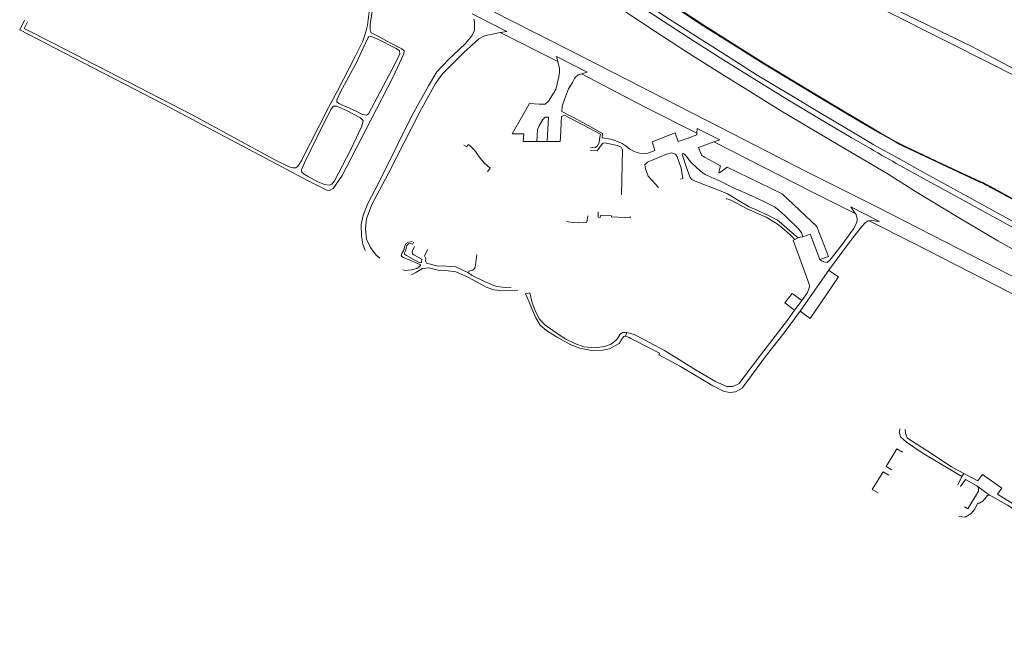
# Model space of a CAD drawing. Extents: x 145000 to 155000, y 457500 to 470000.
# Tile 140 of 256: x 152981 to 153538, y 460558 to 460912. Entities that reach past the tile are written whole.
import ezdxf

# ---------------------------------------------------------------- set-up
doc = ezdxf.new("R2010")
doc.units = 0
doc.header["$LTSCALE"] = 0.2
doc.header["$MEASUREMENT"] = 0
doc.layers.add('kant verharding', color=252, linetype='Continuous', lineweight=0)

msp = doc.modelspace()

# ---------------------------------------------------------------- linework, layer by layer
at = {"layer": 'kant verharding', "lineweight": 0}
for p, q in [((153236.78, 460915.32), (153256.46, 460905.37)), ((153256.46, 460905.37), (153252.73, 460904.73)), ((153252.73, 460904.73), (153285.34, 460888.33)), ((153284.55, 460891.19), (153301.94, 460882.36)), ((153285.34, 460888.33), (153284.55, 460891.19)), ((153301.94, 460882.36), (153298.68, 460881.32)), ((153287.36, 460857.32), (153286.86, 460845.32)), ((153364.13, 460850.59), (153363.91, 460847.8)), ((153376.99, 460844.02), (153364.13, 460850.59)), ((153273.36, 460843.18), (153265.67, 460843.19)), ((153279.17, 460843.17), (153273.36, 460843.18)), ((153286.64, 460843.16), (153279.17, 460843.17)), ((153286.86, 460845.32), (153286.64, 460843.16)), ((153308.75, 460842.95), (153309.14, 460845.55)), ((153358.54, 460844.89), (153353.46, 460843.07)), ((153373.52, 460842.9), (153364.98, 460839.8)), ((153373.52, 460842.9), (153376.99, 460844.02)), ((153303.8, 460839.87), (153306.4, 460839.72)), ((153356.09, 460822.16), (153354.64, 460821.91)), ((153451.12, 460806.26), (153467.36, 460797.97)), ((153461.51, 460798.3), (153486.59, 460785.65)), ((153421.29, 460788.69), (153419.43, 460787.8)), ((153423.89, 460789.16), (153428.16, 460790.66)), ((153203.11, 460785.18), (153203.67, 460786.26)), ((153209.75, 460778.43), (153211.67, 460782.12)), ((153486.59, 460785.65), (153629.99, 460712.19)), ((153234.66, 460768.93), (153227.49, 460772.2)), ((153422.36, 460747.12), (153439.08, 460771.05)), ((153266.95, 460757.04), (153269.36, 460757.62)), ((153419.26, 460747.76), (153423.29, 460753.33)), ((153323.5, 460733), (153324.26, 460735.1)), ((153471.12, 460659.46), (153477.12, 460669.38)), ((153480.34, 460667.5), (153477.12, 460669.38)), ((153474.35, 460657.53), (153471.12, 460659.46)), ((153463.26, 460646.42), (153469.32, 460656.39)), ((153469.32, 460656.39), (153472.52, 460654.49)), ((153513.98, 460653.71), (153511.63, 460648.93)), ((153515.05, 460655.49), (153513.98, 460653.71)), ((153522.46, 460648.48), (153529.57, 460643.24)), ((153463.26, 460646.42), (153466.52, 460644.49))]:
    msp.add_line(p, q, dxfattribs=at)
at = {"layer": 'kant verharding', "lineweight": 0, "flags": 128}
for points in [[(153558.24, 460773.54), (153534.32, 460787.06), (153511.1, 460800.75), (153487.76, 460814.88), (153471.69, 460825.12), (153467.15, 460827.78), (153447.02, 460839.48), (153429.04, 460850.07), (153411.01, 460860.94), (153392.72, 460872.13), (153375.4, 460882.98), (153358.18, 460893.82), (153340.67, 460905.13), (153323, 460916.86), (153305.64, 460928.5), (153287.28, 460941.05), (153269.27, 460953.57), (153252.32, 460965.5), (153234.59, 460978.05), (153216.53, 460990.91), (153201.6, 461001.84), (153196.21, 461005.64)], [(153564.22, 460922.34), (153507.2, 460948.76), (153484.38, 460960.23), (153467.67, 460968.7), (153456.06, 460974.33), (153435.74, 460987.55), (153434.69, 460987.53), (153432.76, 460984.54), (153423.52, 460971.74), (153416.47, 460960.25), (153410.81, 460951.95), (153410.49, 460950.76), (153411.92, 460949.25), (153420.14, 460946.13), (153432.9, 460940.14), (153445.74, 460933.42), (153470.21, 460920.74), (153519.67, 460896.88), (153575.67, 460867.07)], [(153240.45, 460986.49), (153258.16, 460973.95), (153275.07, 460961.93), (153292.27, 460950), (153311.52, 460936.93), (153328.5, 460925.5), (153346.02, 460913.89), (153363.74, 460902.47), (153380.76, 460891.68), (153398.06, 460880.74), (153416.7, 460869.51), (153434.33, 460858.9), (153451.76, 460848.54), (153464.14, 460841.31), (153477.93, 460833.63), (153491.71, 460825.91), (153567.76, 460784.27)], [(153134.62, 460975.31), (153190.24, 460947.02), (153223.87, 460929.76), (153256.83, 460912.53), (153293.44, 460893.99), (153376.27, 460851.65), (153426.14, 460826.08), (153466.49, 460805.83), (153535.11, 460770.73), (153572.95, 460751.11), (153626.41, 460724.57)], [(153574.64, 460864.46), (153533.22, 460885.74), (153441.99, 460931.75), (153427.31, 460938.66), (153409.45, 460946.74), (153408.11, 460947.1), (153407.36, 460946.7), (153405.03, 460943.61), (153400.58, 460935.98), (153391.71, 460920.22), (153388.45, 460921.71), (153401.45, 460944.28), (153404.21, 460949.68), (153403.99, 460950.69), (153401.64, 460952.02), (153390.48, 460959.72), (153366.35, 460972.25)], [(153462.29, 460839.11), (153451.24, 460845.41), (153432.77, 460856.38), (153414.9, 460867.1), (153396.58, 460878.38), (153379.3, 460889.13), (153362.09, 460900), (153344.92, 460911.14), (153326.87, 460923)], [(153000, 460896.38), (153062.43, 460864.13), (153125.9, 460830.52), (153144.43, 460820.65), (153154.52, 460815.54), (153156, 460815.37), (153158.05, 460816.66), (153163.14, 460823.9), (153179.43, 460855.15), (153192.07, 460879.75), (153198.16, 460892.67), (153198.28, 460894.46), (153197.04, 460895.56), (153193.97, 460897.05), (153180.95, 460903.95), (153179.73, 460904.64), (153179.14, 460906.03), (153179.12, 460909.23), (153180.26, 460916.71)], [(153178.47, 460916.42), (153177.58, 460908.98), (153176.58, 460905.08), (153174.93, 460899.93), (153170.66, 460891.19), (153160.61, 460871.74), (153155.56, 460862.36), (153140.18, 460832.42), (153138.29, 460829.35), (153136.97, 460828.28), (153135.52, 460828.22), (153133.32, 460828.75), (153125.46, 460832.53)], [(153350.71, 460919.64), (153367.62, 460908.6), (153384.71, 460897.8), (153402.07, 460886.85), (153420.47, 460875.7), (153438.13, 460865.13), (153455.77, 460854.7), (153467.86, 460847.64), (153476.56, 460842.71), (153478.76, 460841.5), (153481, 460840.38), (153495.53, 460833.59), (153502.71, 460830.16), (153524.48, 460820.03)], [(153350.92, 460919.96), (153367.82, 460908.98), (153384.88, 460898.16), (153402.3, 460887.26), (153420.71, 460876.05), (153438.26, 460865.5), (153455.98, 460855.05), (153468.03, 460847.95), (153476.78, 460843.03), (153479.4, 460841.59), (153482.08, 460840.24), (153495.71, 460833.87), (153502.87, 460830.53), (153524.65, 460820.39)], [(153000, 460896.38), (152980.72, 460906.34), (152983.53, 460911.72)], [(153000, 460898.5), (152983.22, 460907.13), (152985.15, 460910.88)], [(153237.72, 460912.3), (153238.14, 460910.96), (153238.13, 460906.12), (153236.64, 460902.82), (153232.85, 460898.46), (153223.38, 460889.59), (153216.82, 460882.56), (153212.14, 460874.58), (153202.93, 460857.97), (153183.86, 460819.64), (153177.84, 460808.1), (153175.06, 460801.42), (153173.92, 460795.95), (153174.24, 460789.64), (153174.93, 460785.05), (153176.25, 460781.54)], [(153252.73, 460904.73), (153250.81, 460904.4), (153243.76, 460902.88), (153240.6, 460901.15), (153231.84, 460893.37), (153220, 460881.5), (153215.99, 460876), (153207.12, 460859.83), (153189.34, 460824.83), (153180.01, 460807.59), (153177.04, 460799.49), (153176.5, 460793.99), (153177.07, 460787.84), (153179.33, 460783.24), (153182.52, 460778.97), (153184.59, 460777.17)], [(153125.46, 460832.53), (153078.24, 460858.26), (153000, 460898.5)], [(153182.7, 460901.42), (153193.86, 460895.78), (153195.68, 460894.43), (153195.8, 460892.62), (153191.34, 460883.71), (153178.05, 460858.85), (153177.01, 460857.98), (153174.76, 460858.35), (153170.75, 460860.46), (153161.38, 460864.66), (153160.16, 460865.65), (153160.19, 460866.78), (153162.29, 460871.15), (153170.96, 460887.14), (153177.7, 460901.48), (153178.4, 460902.28), (153179.45, 460902.43), (153182.7, 460901.42)], [(153285.92, 460879.8), (153286.13, 460882.06), (153286.17, 460884.38), (153285.34, 460888.33)], [(153285.92, 460879.8), (153284.12, 460872.51), (153280, 460865.88), (153278.06, 460864.31), (153274.72, 460864.29), (153269.19, 460864.64), (153259.42, 460847.42), (153265.97, 460847.48), (153265.67, 460843.19)], [(153287.54, 460860.07), (153287.65, 460863.15), (153289.02, 460866.97), (153291.35, 460872.97), (153293.62, 460876.55)], [(153298.68, 460881.32), (153296.85, 460880.78), (153295.5, 460879.76), (153294.73, 460878.84), (153293.62, 460876.55)], [(153298.68, 460881.32), (153335.1, 460862.43), (153363.91, 460847.8)], [(153143.55, 460823.51), (153141.29, 460824.78), (153140.23, 460825.92), (153140.24, 460827.13), (153141.82, 460831.01), (153152.72, 460853.16), (153157.27, 460861.8), (153158.37, 460863.04), (153160.23, 460863.08), (153166.07, 460860.41), (153173.66, 460856.46), (153175.14, 460854.94), (153174.39, 460851.89), (153167.96, 460838.23), (153158.88, 460820.97), (153157.38, 460818.96), (153155.98, 460818.54), (153153.27, 460818.85), (153149.5, 460820.29), (153143.55, 460823.51)], [(153310.42, 460845.31), (153310.57, 460847.61), (153297.66, 460854.8), (153287.54, 460860.07)], [(153279.17, 460843.17), (153279.97, 460856.9), (153278.02, 460856.84), (153276.73, 460855.68), (153274.77, 460851.92), (153273.8, 460849.96), (153273.36, 460843.18)], [(153309.14, 460845.55), (153309.4, 460847.31), (153289.07, 460857.98), (153287.36, 460857.32)], [(153353.46, 460843.07), (153351.64, 460848.01), (153338.63, 460842.91), (153340.14, 460838.03)], [(153307.84, 460841.14), (153308.67, 460842.38), (153308.75, 460842.95)], [(153340.14, 460838.03), (153336.24, 460836.53), (153332.87, 460836.22), (153330.25, 460836.85), (153328.13, 460837.61), (153326.02, 460838.86), (153324.03, 460840.58), (153321.72, 460842.06), (153318.18, 460843.56), (153315.07, 460844.47), (153310.42, 460845.31)], [(153363.91, 460847.8), (153363.94, 460846.9), (153358.54, 460844.89)], [(153373.52, 460842.9), (153429.42, 460814.49), (153453.85, 460802.17)], [(153232.11, 460841.05), (153233.85, 460840.17), (153234.56, 460841.38), (153235.5, 460840.89), (153238.09, 460838.27), (153241.37, 460833.68), (153243.83, 460830.81), (153246.95, 460828.16), (153245.55, 460826.02)], [(153303.69, 460838.11), (153307.61, 460837.93), (153310.49, 460841.95), (153311.66, 460842.35)], [(153306.4, 460839.72), (153307.28, 460840.29), (153307.84, 460841.14)], [(153311.66, 460842.35), (153319.04, 460840.84), (153321.03, 460839.94), (153321.88, 460838.37), (153321.37, 460813.08)], [(153376.68, 460825.35), (153376.32, 460825.85), (153377.42, 460829.36), (153368.23, 460834.2), (153366.75, 460835.24), (153365.78, 460837.22), (153365.2, 460838.9), (153364.98, 460839.8)], [(153356.09, 460822.16), (153355.06, 460828.1), (153352.79, 460834.53), (153351.79, 460835.98), (153349.69, 460836.81), (153346.74, 460836.05), (153336.02, 460831.4), (153334.52, 460829.87), (153334.84, 460827.6), (153336.39, 460823.59), (153342.2, 460817.18)], [(153423.89, 460789.16), (153423.14, 460791.46), (153421.81, 460793.39), (153413.77, 460801.35), (153410.42, 460804.4), (153407.92, 460806.17), (153402.59, 460808.84), (153393.37, 460813.22), (153385.16, 460816.85), (153377.21, 460820.67), (153368.74, 460824.58), (153366.08, 460826.35), (153363.36, 460828.77), (153360.44, 460831.71), (153358.46, 460834.38), (153357.21, 460835.84), (153356.12, 460836.37), (153355.62, 460836.21), (153355.97, 460834.68), (153358.73, 460826.68), (153360.21, 460822.72), (153361.03, 460821.68), (153363.07, 460820.76), (153376.74, 460815.51), (153381.36, 460813.57), (153387.6, 460809.74), (153393.65, 460806.29), (153398.9, 460803.99)], [(153433.59, 460776.38), (153438.43, 460778.16), (153431.87, 460795.04), (153412.27, 460813.56), (153381.12, 460828.59), (153376.68, 460825.35)], [(154033.76, 460557.72), (154007.03, 460568.98), (153984.1, 460578.86), (153969.99, 460585.01), (153933.79, 460600.91), (153897.27, 460617.25), (153861, 460633.98), (153841.98, 460642.89), (153824.8, 460650.98), (153802.35, 460661.72), (153766.33, 460679.15), (153741.26, 460691.55), (153723.44, 460700.48), (153702.85, 460710.8), (153687.65, 460718.43), (153662.74, 460731.02), (153644.95, 460740.2), (153620.43, 460753.05), (153606.24, 460760.52), (153582.41, 460773.11), (153566.56, 460781.54), (153478.9, 460829.63)], [(153530.23, 460817.15), (153532, 460816.14), (153551.31, 460805.66), (153574.22, 460793.3), (153598.98, 460780.17), (153620.64, 460768.8), (153647.32, 460754.98), (153666.14, 460745.6), (153687.53, 460735.23), (153693.6, 460732.34)], [(153530.38, 460817.5), (153532.15, 460816.5), (153551.51, 460805.99), (153574.42, 460793.64), (153599.15, 460780.49), (153620.81, 460769.13), (153647.49, 460755.35), (153666.33, 460745.95), (153687.71, 460735.62), (153693.79, 460732.69), (153693.6, 460732.34)], [(153419.43, 460787.8), (153416.31, 460790.7), (153412.09, 460794.47), (153409.69, 460796.43), (153408.51, 460797.14), (153406.02, 460798.64), (153403.25, 460800.32), (153392.38, 460805.1), (153386.36, 460808.32), (153383.14, 460809.96), (153381.05, 460810.66), (153380.55, 460810.79)], [(153398.9, 460803.99), (153404.93, 460801.19), (153409.65, 460798.63), (153413.46, 460795.41), (153416.64, 460792.59), (153421.29, 460788.69)], [(153451.12, 460806.26), (153453.8, 460802.32), (153453.85, 460802.17)], [(153302.19, 460801.13), (153301.73, 460797.59), (153297.52, 460797.16), (153293.94, 460797.31), (153291.04, 460797.8), (153290.22, 460798.08)], [(153326.3, 460800.79), (153326.32, 460799.97), (153315.71, 460800.57), (153315.64, 460801.16), (153309.48, 460801.33), (153309.28, 460800.26), (153308.04, 460800.32), (153308.19, 460803.34)], [(153453.85, 460802.17), (153454.67, 460799.65), (153454.54, 460797.31), (153452.52, 460793.8), (153446.13, 460784.9), (153439.27, 460776.04), (153437.74, 460774.78), (153435.77, 460775.02), (153434.49, 460775.73), (153433.59, 460776.38)], [(153439.08, 460771.05), (153446.09, 460780.29), (153452.29, 460788.6), (153457.13, 460794.97), (153459.23, 460797.22), (153460.95, 460798.24), (153461.51, 460798.3)], [(153461.51, 460798.3), (153463.01, 460798.48), (153467.36, 460797.97)], [(153427.72, 460760.91), (153427.59, 460762.47), (153418.38, 460787.34), (153419.43, 460787.8)], [(153421.29, 460788.69), (153422.46, 460789.04), (153423.89, 460789.16)], [(153433.59, 460776.38), (153428.35, 460790.31), (153428.16, 460790.66)], [(153197.47, 460770.51), (153198.99, 460770.12), (153202.51, 460770.49), (153205.39, 460771.31), (153207.02, 460772.44), (153207.74, 460773.43), (153197.88, 460777.65), (153197, 460778.13), (153196.67, 460778.76), (153197.06, 460779.85), (153198.3, 460782.05), (153198.5, 460783.75), (153199.4, 460785.39)], [(153203.11, 460785.18), (153201.96, 460785.38), (153200.78, 460785.28), (153199.8, 460784.29), (153199.38, 460782.91), (153199.2, 460781.7), (153198.44, 460780.11), (153198.43, 460779.38), (153199.55, 460778.6), (153204.02, 460776.17), (153207.27, 460774.63), (153208.09, 460774.78), (153208.4, 460776.65)], [(153199.4, 460785.39), (153200.82, 460786.22), (153202.83, 460786.69)], [(153204.19, 460783.8), (153202.94, 460781.39), (153202.79, 460780.58), (153203.11, 460779.68), (153203.73, 460779.06), (153208.4, 460776.65)], [(153209.75, 460778.43), (153210.63, 460776.98), (153210.33, 460775.39), (153210.95, 460774.28), (153217.53, 460772.74), (153220.65, 460772.81), (153224.09, 460772.39), (153227.49, 460772.2)], [(153239.46, 460779.29), (153238.75, 460773.22), (153238.39, 460771.48), (153237.25, 460770.4), (153234.83, 460769.77), (153234.66, 460768.93)], [(153202.49, 460767.78), (153204.97, 460769.06), (153208.68, 460771.41), (153212.35, 460771.64), (153217.54, 460770.35), (153223.3, 460770), (153227.53, 460769.49), (153232.87, 460767.15), (153238.77, 460764.21), (153244.68, 460760.77)], [(153422.36, 460747.12), (153428.08, 460743.08), (153444.17, 460766.59), (153439.15, 460769.84), (153439.08, 460771.05)], [(153234.66, 460768.93), (153236.73, 460767.36), (153243.74, 460764.07), (153250.57, 460761.14), (153255.7, 460760.5), (153258.9, 460760.78)], [(153244.68, 460760.77), (153249.07, 460759.22), (153253.89, 460758.68), (153262.65, 460759.03)], [(153423.29, 460753.33), (153426.61, 460757.81), (153427.72, 460760.91)], [(153266.95, 460757.04), (153268.94, 460752.81), (153270.69, 460748.22), (153272.86, 460743.41), (153275.19, 460739.29), (153278.85, 460736.34), (153284.46, 460732.65), (153292.58, 460728.18), (153297.7, 460726.2), (153304.53, 460725.06), (153310.52, 460725.2), (153314.59, 460725.96), (153319.9, 460729.02), (153321.85, 460731.98)], [(153269.36, 460757.62), (153270.78, 460751.91), (153272.55, 460747.02)], [(153419.26, 460747.76), (153413.67, 460751.84), (153417.85, 460757.18), (153423.29, 460753.33)], [(153324.26, 460735.1), (153328.41, 460734.08), (153333.98, 460731.26), (153345.64, 460725.02), (153363.63, 460713.81), (153374.43, 460707.43), (153380.9, 460704.66), (153384.32, 460704.62), (153387.89, 460706.39), (153391.14, 460710.59), (153399.97, 460722.42), (153415.25, 460742.17), (153419.26, 460747.76)], [(153272.55, 460747.02), (153274.96, 460742.76), (153277.97, 460739.55), (153282.5, 460736.19), (153289.51, 460731.62), (153294.99, 460728.97), (153300.08, 460727.1), (153306.41, 460726.55), (153311.62, 460727.22), (153315.44, 460728.61), (153318.72, 460731.22), (153320.48, 460734.14), (153321.81, 460735.1), (153323.81, 460735.21), (153324.26, 460735.1)], [(153366.48, 460708.88), (153372.98, 460704.99), (153379.46, 460701.86), (153382.89, 460701.2), (153385.88, 460701.66), (153389.59, 460703.73), (153394.97, 460710.83), (153403.39, 460722.26), (153413.37, 460734.98), (153422.36, 460747.12)], [(153321.85, 460731.98), (153322.54, 460732.84), (153323.24, 460733.09), (153323.5, 460733)], [(153323.5, 460733), (153325.56, 460732.26), (153326.52, 460731.78)], [(153326.52, 460731.78), (153338.18, 460725.97), (153342.86, 460723.4), (153342.49, 460722.58), (153354.75, 460715.9), (153366.48, 460708.88)], [(153478.89, 460680.64), (153478.68, 460678.61), (153479.24, 460676.08), (153482.51, 460673.21), (153491.56, 460667.2), (153513.98, 460653.71)], [(153515.05, 460655.49), (153508.15, 460659.2), (153494.71, 460668.02), (153485.36, 460673.94), (153483.02, 460675.5), (153482.03, 460678.01), (153481.83, 460680.33)], [(153564.51, 460626.05), (153548.02, 460635.13), (153534.18, 460643.77), (153536.53, 460647.07), (153525.58, 460654.84), (153523.01, 460651.22), (153515.05, 460655.49)], [(153513.16, 460648.02), (153515.91, 460652.02), (153522.46, 460648.48)], [(153512.25, 460631.18), (153515.89, 460630.78), (153519, 460632.65), (153521.17, 460635.12), (153522.99, 460638.68), (153523.89, 460638.71), (153525.78, 460639.74), (153528.41, 460643.01), (153529.57, 460643.24)], [(153515.45, 460636.54), (153517.25, 460635.46), (153523.27, 460645.49)], [(153529.57, 460643.24), (153531.47, 460642.32), (153539.68, 460637.49), (153549.23, 460631.39), (153562.76, 460623.59)]]:
    msp.add_lwpolyline(points, dxfattribs=at)
at = {"layer": 'kant verharding', "lineweight": 0}
for centre, radius, start, end in [((153855.32, 461507.89), 775.72, 239.55787, 240.97021), ((153497.52, 460759.46), 66.7, 60.4832, 65.9952), ((153503.71, 460771.51), 52.78, 59.8403, 66.8223), ((153520.55, 460646.36), 2.86, 342.3615, 47.9541)]:
    msp.add_arc(centre, radius, start, end, dxfattribs=at)

doc.saveas('drawing.dxf')
